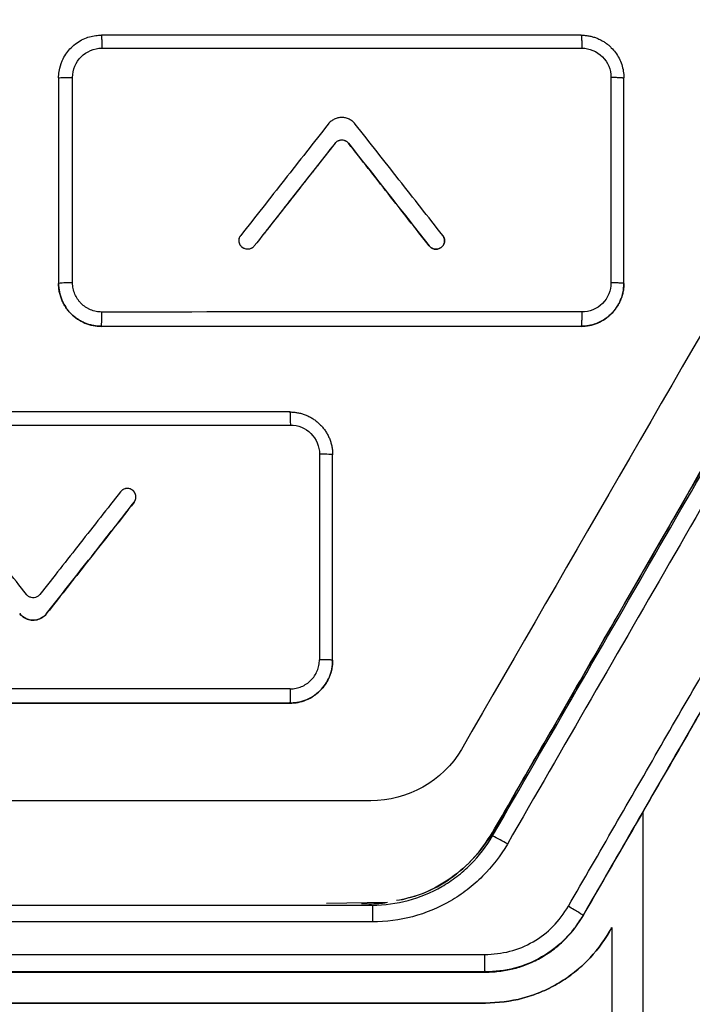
# Model space of a CAD drawing. Header units: millimetres. Extents: x -1111 to 1147, y -743 to 1146.
# Tile 132 of 203: x 264 to 284, y 159 to 188. Entities that reach past the tile are written whole.
import ezdxf

# ---------------------------------------------------------------- set-up
doc = ezdxf.new("R2010")
doc.units = ezdxf.units.MM

msp = doc.modelspace()

# ---------------------------------------------------------------- linework, layer by layer
at = {"color": 7, "linetype": 'Continuous', "lineweight": 25}
for p, q in [((265.523, 186.419), (265.523, 180.419)), ((265.933, 180.437), (265.933, 186.436)), ((282.023, 180.419), (282.023, 186.418)), ((273.593, 184.514), (273.593, 184.514)), ((273.986, 184.514), (273.986, 184.514)), ((271.236, 181.515), (271.236, 181.515)), ((276.343, 181.515), (276.343, 181.515)), ((265.523, 180.419), (265.523, 180.418)), ((282.023, 180.417), (282.023, 180.419)), ((266.773, 179.168), (266.773, 179.169)), ((280.773, 179.169), (280.773, 179.168)), ((273.139, 175.438), (273.138, 169.438)), ((273.523, 169.42), (273.523, 175.419)), ((267.781, 174.187), (267.781, 174.187)), ((267.728, 174.033), (267.728, 174.033)), ((264.388, 170.783), (264.388, 170.783)), ((265.174, 170.783), (265.174, 170.783)), ((273.523, 169.418), (273.523, 169.42)), ((272.273, 168.17), (272.273, 168.168)), ((234.864, 162.272), (274.683, 162.272)), ((275.119, 162.355), (273.344, 162.321)), ((274.683, 162.272), (274.683, 161.782)), ((280.833, 161.974), (280.833, 161.974)), ((280.833, 161.974), (280.833, 161.97)), ((280.833, 161.965), (280.833, 161.97)), ((274.683, 161.782), (234.864, 161.782)), ((281.606, 161.504), (281.606, 161.505)), ((231.581, 160.832), (277.96, 160.832)), ((277.97, 160.322), (231.575, 160.322)), ((277.97, 160.322), (277.97, 160.313)), ((277.986, 159.412), (277.986, 159.413))]:
    msp.add_line(p, q, dxfattribs=at)
for centre, radius, start, end in [((265.829, 178.123), 2.317, 87.4307, 97.5846), ((275.34, 158.617), 6.355, 58.8927, 63.3524)]:
    msp.add_arc(centre, radius, start, end, dxfattribs=at)
for points, knots in [([(287.773, 192.561), (287.773, 190.238), (287.773, 187.913), (287.773, 185.203), (287.662, 184.833), (287.372, 184.267), (287.231, 184.053), (283.832, 178.165), (280.557, 172.494), (276.744, 165.89), (275.71, 165.32), (261.384, 165.32), (248.116, 165.32), (233.787, 165.32), (232.776, 165.935), (228.971, 172.525), (225.705, 178.181), (222.299, 184.08), (221.941, 184.618), (221.773, 185.234), (221.773, 187.914), (221.773, 190.238), (221.773, 192.561)], [0, 0, 0, 0, 0.067541, 0.067541, 0.078742, 0.078742, 0.086132, 0.086132, 0.276627, 0.276627, 0.307826, 0.307826, 0.692624, 0.692624, 0.723894, 0.723894, 0.913869, 0.913869, 0.922173, 0.93246, 0.93246, 1, 1, 1, 1]), ([(265.523, 186.419), (265.524, 186.45), (265.526, 186.546), (265.557, 186.738), (265.657, 187.018), (265.84, 187.271), (266.054, 187.449), (266.237, 187.555), (266.422, 187.623), (266.601, 187.662), (266.717, 187.667), (266.773, 187.669)], [0, 0, 0, 0, 0.047385, 0.146525, 0.297256, 0.499329, 0.614104, 0.721561, 0.821697, 0.914511, 1, 1, 1, 1]), ([(266.773, 187.669), (266.774, 187.669), (266.776, 187.661), (266.778, 187.624), (266.779, 187.595), (266.782, 187.522), (266.782, 187.477), (266.783, 187.383), (266.784, 187.334), (266.784, 187.288)], [0, 0, 0, 0, 0.25, 0.25, 0.5, 0.5, 0.75, 0.75, 1, 1, 1, 1]), ([(280.773, 187.668), (280.776, 187.668), (280.779, 187.66), (280.784, 187.624), (280.787, 187.595), (280.791, 187.521), (280.793, 187.477), (280.796, 187.383), (280.796, 187.334), (280.796, 187.288)], [0, 0, 0, 0, 0.25, 0.25, 0.5, 0.5, 0.75, 0.75, 1, 1, 1, 1]), ([(280.773, 187.668), (280.812, 187.667), (280.889, 187.665), (281.002, 187.649), (281.112, 187.623), (281.217, 187.588), (281.317, 187.545), (281.412, 187.495), (281.5, 187.437), (281.582, 187.373), (281.679, 187.284), (281.785, 187.161), (281.887, 186.996), (281.964, 186.814), (282.014, 186.62), (282.02, 186.486), (282.023, 186.418)], [0, 0, 0, 0, 0.059197, 0.117479, 0.174847, 0.231301, 0.286842, 0.341472, 0.39519, 0.447998, 0.499897, 0.596695, 0.6951, 0.795115, 0.896746, 1, 1, 1, 1]), ([(265.933, 186.436), (265.933, 186.659), (266.024, 186.881), (266.339, 187.195), (266.56, 187.288), (266.784, 187.288)], [0, 0, 0, 0, 0.5, 0.5, 1, 1, 1, 1]), ([(280.796, 187.288), (281.018, 187.288), (281.239, 187.197), (281.554, 186.883), (281.646, 186.663), (281.647, 186.44)], [0, 0, 0, 0, 0.5, 0.5, 1, 1, 1, 1]), ([(265.523, 186.419), (265.523, 186.421), (265.532, 186.423), (265.572, 186.428), (265.603, 186.43), (265.684, 186.433), (265.733, 186.434), (265.833, 186.436), (265.885, 186.436), (265.933, 186.436)], [0, 0, 0, 0, 0.25, 0.25, 0.5, 0.5, 0.75, 0.75, 1, 1, 1, 1]), ([(289.773, 186.503), (289.791, 185.879), (289.826, 184.636), (288.933, 182.98), (285.928, 177.852), (282.899, 172.571), (279.825, 167.218), (278.746, 165.4), (277.933, 163.832), (276.903, 162.983), (276.151, 162.568), (275.618, 162.454), (275.382, 162.404)], [0, 0, 0, 0, 0.064105, 0.127914, 0.191826, 0.689205, 0.762481, 0.836673, 0.911445, 0.943254, 0.974927, 1, 1, 1, 1]), ([(275.537, 162.433), (275.783, 162.499), (276.323, 162.643), (277.07, 163.098), (277.753, 163.718), (278.261, 164.492), (278.752, 165.379), (279.317, 166.345), (279.93, 167.41), (280.877, 169.049), (282.176, 171.3), (283.849, 174.197), (285.343, 176.784), (286.64, 179.033), (287.706, 180.871), (288.728, 182.67), (289.788, 184.4), (289.778, 185.707), (289.773, 186.326)], [0, 0, 0, 0, 0.026871, 0.058814, 0.091269, 0.123641, 0.156125, 0.198592, 0.241904, 0.28606, 0.398843, 0.516792, 0.639907, 0.714878, 0.791643, 0.864209, 0.93567, 1, 1, 1, 1]), ([(281.647, 186.44), (281.667, 186.44), (281.708, 186.44), (281.769, 186.438), (281.829, 186.436), (281.885, 186.434), (281.934, 186.431), (281.974, 186.428), (282.002, 186.425), (282.02, 186.422), (282.022, 186.419), (282.023, 186.418)], [0, 0, 0, 0, 0.099357, 0.204612, 0.315014, 0.429364, 0.545982, 0.663119, 0.778932, 0.89171, 1, 1, 1, 1]), ([(274.183, 185.073), (274.17, 185.088), (274.146, 185.117), (274.104, 185.155), (274.058, 185.188), (274.008, 185.215), (273.956, 185.237), (273.902, 185.253), (273.846, 185.262), (273.789, 185.266), (273.733, 185.262), (273.677, 185.253), (273.623, 185.237), (273.571, 185.215), (273.521, 185.188), (273.475, 185.155), (273.433, 185.117), (273.408, 185.088), (273.396, 185.073)], [0, 0, 0, 0, 0.062399, 0.124996, 0.187386, 0.249795, 0.312392, 0.374775, 0.437193, 0.499789, 0.562165, 0.62459, 0.687186, 0.749554, 0.811984, 0.874578, 0.937253, 1, 1, 1, 1]), ([(273.396, 185.073), (273.183, 184.803), (272.758, 184.261), (271.907, 183.178), (271.268, 182.366), (270.843, 181.824)], [0, 0, 0, 0, 0.25, 0.5, 1, 1, 1, 1]), ([(276.736, 181.824), (276.31, 182.365), (275.672, 183.178), (274.821, 184.261), (274.395, 184.803), (274.183, 185.073)], [0, 0, 0, 0, 0.5, 0.75, 1, 1, 1, 1]), ([(273.593, 184.514), (273.61, 184.536), (273.632, 184.556), (273.655, 184.571), (273.679, 184.586), (273.705, 184.597), (273.733, 184.603), (273.76, 184.61), (273.789, 184.611), (273.817, 184.608), (273.844, 184.605), (273.872, 184.597), (273.897, 184.585), (273.923, 184.573), (273.946, 184.557), (273.966, 184.537), (273.973, 184.53), (273.98, 184.522), (273.986, 184.514)], [0, 0, 0, 0, 0.187007, 0.187007, 0.187007, 0.374022, 0.374022, 0.374022, 0.560919, 0.560919, 0.560919, 0.747504, 0.747504, 0.747504, 0.933752, 0.933752, 0.933752, 1, 1, 1, 1]), ([(273.593, 184.514), (273.599, 184.522), (273.611, 184.536), (273.639, 184.561), (273.671, 184.582), (273.706, 184.596), (273.733, 184.604), (273.761, 184.609), (273.799, 184.611), (273.836, 184.607), (273.873, 184.596), (273.899, 184.585), (273.923, 184.572), (273.946, 184.555), (273.968, 184.536), (273.98, 184.522), (273.986, 184.514)], [0, 0, 0, 0, 0.062425, 0.125048, 0.249694, 0.312316, 0.374734, 0.437164, 0.499787, 0.624431, 0.687054, 0.749463, 0.811905, 0.874529, 0.937225, 1, 1, 1, 1]), ([(273.593, 184.514), (273.396, 184.264), (273.004, 183.765), (272.218, 182.765), (271.629, 182.015), (271.236, 181.515)], [0, 0, 0, 0, 0.25, 0.5, 1, 1, 1, 1]), ([(273.593, 184.514), (273.205, 184.02), (272.419, 183.021), (271.634, 182.021), (271.236, 181.515)], [0, 0, 0, 0, 0.494049, 1, 1, 1, 1]), ([(276.343, 181.515), (275.942, 182.025), (275.156, 183.025), (274.37, 184.025), (273.986, 184.514)], [0, 0, 0, 0, 0.510599, 1, 1, 1, 1]), ([(271.236, 181.515), (271.219, 181.493), (271.197, 181.474), (271.174, 181.459), (271.15, 181.444), (271.123, 181.432), (271.096, 181.426), (271.069, 181.42), (271.04, 181.418), (271.012, 181.421), (270.984, 181.424), (270.957, 181.432), (270.932, 181.444), (270.906, 181.456), (270.883, 181.473), (270.863, 181.492), (270.843, 181.512), (270.827, 181.535), (270.814, 181.561), (270.802, 181.586), (270.794, 181.613), (270.791, 181.641), (270.788, 181.669), (270.789, 181.698), (270.796, 181.725), (270.802, 181.752), (270.813, 181.779), (270.828, 181.802), (270.832, 181.81), (270.837, 181.817), (270.843, 181.824)], [0, 0, 0, 0, 0.107641, 0.107641, 0.107641, 0.215288, 0.215288, 0.215288, 0.322854, 0.322854, 0.322854, 0.430251, 0.430251, 0.430251, 0.537487, 0.537487, 0.537487, 0.644647, 0.644647, 0.644647, 0.751843, 0.751843, 0.751843, 0.859171, 0.859171, 0.859171, 0.966671, 0.966671, 0.966671, 1, 1, 1, 1]), ([(271.236, 181.515), (271.225, 181.503), (271.203, 181.478), (271.163, 181.45), (271.118, 181.43), (271.07, 181.42), (271.02, 181.419), (270.972, 181.427), (270.926, 181.445), (270.884, 181.472), (270.848, 181.506), (270.82, 181.546), (270.8, 181.591), (270.79, 181.639), (270.789, 181.689), (270.797, 181.737), (270.815, 181.784), (270.833, 181.81), (270.843, 181.824)], [0, 0, 0, 0, 0.062502, 0.124915, 0.187491, 0.249882, 0.312439, 0.37488, 0.437337, 0.499882, 0.562279, 0.624861, 0.68727, 0.749788, 0.81228, 0.874701, 0.937276, 1, 1, 1, 1]), ([(276.343, 181.515), (276.354, 181.502), (276.375, 181.478), (276.43, 181.441), (276.509, 181.414), (276.609, 181.422), (276.698, 181.468), (276.763, 181.544), (276.794, 181.639), (276.787, 181.722), (276.764, 181.783), (276.745, 181.81), (276.736, 181.824)], [0, 0, 0, 0, 0.062786, 0.125757, 0.250511, 0.375281, 0.500101, 0.624947, 0.749794, 0.874614, 0.937243, 1, 1, 1, 1]), ([(276.736, 181.824), (276.753, 181.802), (276.767, 181.776), (276.776, 181.75), (276.785, 181.724), (276.79, 181.695), (276.789, 181.667), (276.789, 181.639), (276.784, 181.611), (276.775, 181.585), (276.765, 181.558), (276.751, 181.533), (276.734, 181.512), (276.716, 181.49), (276.694, 181.471), (276.67, 181.456), (276.646, 181.442), (276.62, 181.431), (276.592, 181.425), (276.565, 181.419), (276.536, 181.418), (276.508, 181.421), (276.48, 181.425), (276.453, 181.433), (276.428, 181.446), (276.403, 181.458), (276.38, 181.475), (276.36, 181.495), (276.354, 181.501), (276.348, 181.508), (276.343, 181.515)], [0, 0, 0, 0, 0.107163, 0.107163, 0.107163, 0.214317, 0.214317, 0.214317, 0.3216, 0.3216, 0.3216, 0.429117, 0.429117, 0.429117, 0.536825, 0.536825, 0.536825, 0.644597, 0.644597, 0.644597, 0.752274, 0.752274, 0.752274, 0.859743, 0.859743, 0.859743, 0.966982, 0.966982, 0.966982, 1, 1, 1, 1]), ([(278.19, 164.297), (279.819, 167.119), (281.448, 169.94), (283.891, 174.171), (284.705, 175.581), (286.333, 178.401), (287.147, 179.811), (287.961, 181.221)], [0, 0, 0, 0, 0.5, 0.5, 0.75, 0.75, 1, 1, 1, 1]), ([(288.394, 180.995), (287.58, 179.584), (286.766, 178.173), (285.138, 175.351), (284.324, 173.94), (281.881, 169.705), (280.252, 166.882), (278.623, 164.058)], [0, 0, 0, 0, 0.25, 0.25, 0.5, 0.5, 1, 1, 1, 1]), ([(280.403, 162.24), (281.305, 163.803), (282.207, 165.367), (284.01, 168.493), (284.912, 170.056), (286.716, 173.182), (287.617, 174.745), (289.42, 177.871), (290.322, 179.433), (291.223, 180.995)], [0, 0, 0, 0, 0.25, 0.25, 0.5, 0.5, 0.75, 0.75, 1, 1, 1, 1]), ([(291.656, 180.721), (290.755, 179.159), (289.853, 177.598), (288.049, 174.474), (287.147, 172.912), (285.343, 169.787), (284.441, 168.225), (282.637, 165.1), (281.735, 163.537), (280.833, 161.974)], [0, 0, 0, 0, 0.25, 0.25, 0.5, 0.5, 0.75, 0.75, 1, 1, 1, 1]), ([(266.773, 179.169), (266.736, 179.17), (266.66, 179.172), (266.547, 179.188), (266.434, 179.214), (266.324, 179.251), (266.215, 179.298), (266.111, 179.357), (266.012, 179.425), (265.918, 179.504), (265.832, 179.593), (265.755, 179.691), (265.686, 179.797), (265.629, 179.911), (265.582, 180.031), (265.549, 180.157), (265.527, 180.287), (265.524, 180.375), (265.523, 180.419)], [0, 0, 0, 0, 0.057378, 0.115437, 0.174176, 0.233597, 0.2937, 0.354485, 0.415954, 0.478106, 0.540943, 0.604464, 0.668671, 0.733563, 0.799142, 0.865407, 0.93236, 1, 1, 1, 1]), ([(265.523, 180.418), (265.523, 180.253), (265.556, 180.091), (265.681, 179.789), (265.773, 179.65), (266.004, 179.419), (266.143, 179.326), (266.444, 179.201), (266.608, 179.168), (266.773, 179.168)], [0, 0, 0, 0, 0.25, 0.25, 0.5, 0.5, 0.75, 0.75, 1, 1, 1, 1]), ([(266.783, 179.587), (266.728, 179.587), (266.644, 179.596), (266.536, 179.623), (266.457, 179.651), (266.382, 179.686), (266.287, 179.743), (266.2, 179.815), (266.125, 179.897), (266.059, 179.987), (265.993, 180.109), (265.944, 180.269), (265.933, 180.381), (265.933, 180.437)], [-0.000000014, -0.000000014, -0.000000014, -0.000000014, 0.000166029, 0.000249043, 0.000332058, 0.000415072, 0.000498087, 0.000664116, 0.00074713, 0.000830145, 0.000996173, 0.001162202, 0.001328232, 0.001328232, 0.001328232, 0.001328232]), ([(282.023, 180.419), (282.022, 180.382), (282.02, 180.306), (282.004, 180.188), (281.973, 180.061), (281.926, 179.929), (281.859, 179.794), (281.77, 179.659), (281.627, 179.495), (281.424, 179.338), (281.176, 179.227), (280.96, 179.176), (280.83, 179.171), (280.773, 179.169)], [0, 0, 0, 0, 0.055536, 0.116377, 0.182523, 0.253973, 0.330726, 0.412782, 0.500139, 0.663052, 0.800701, 0.913031, 1, 1, 1, 1]), ([(280.773, 179.168), (280.938, 179.168), (281.1, 179.2), (281.403, 179.325), (281.541, 179.418), (281.772, 179.648), (281.865, 179.788), (281.99, 180.088), (282.023, 180.252), (282.023, 180.417)], [0, 0, 0, 0, 0.25, 0.25, 0.5, 0.5, 0.75, 0.75, 1, 1, 1, 1]), ([(281.646, 180.438), (281.646, 180.215), (281.555, 179.994), (281.24, 179.68), (281.019, 179.588), (280.795, 179.588)], [0, 0, 0, 0, 0.5, 0.5, 1, 1, 1, 1]), ([(282.023, 180.419), (282.023, 180.42), (282.019, 180.422), (281.999, 180.425), (281.965, 180.429), (281.916, 180.432), (281.856, 180.434), (281.788, 180.436), (281.716, 180.437), (281.669, 180.438), (281.646, 180.438)], [0.0000573, 0.0000573, 0.0000573, 0.0000573, 0.1250598, 0.2500623, 0.3750648, 0.5000673, 0.6250698, 0.7500723, 0.8750748, 1.0000009, 1.0000009, 1.0000009, 1.0000009]), ([(266.773, 179.169), (266.774, 179.169), (266.776, 179.178), (266.778, 179.22), (266.78, 179.252), (266.782, 179.334), (266.782, 179.384), (266.783, 179.487), (266.783, 179.539), (266.783, 179.587)], [0, 0, 0, 0, 0.25, 0.25, 0.5, 0.5, 0.75, 0.75, 1, 1, 1, 1]), ([(280.795, 179.588), (280.796, 179.54), (280.795, 179.487), (280.793, 179.384), (280.791, 179.334), (280.787, 179.252), (280.784, 179.219), (280.779, 179.178), (280.776, 179.169), (280.773, 179.169)], [0, 0, 0, 0, 0.25, 0.25, 0.5, 0.5, 0.75, 0.75, 1, 1, 1, 1]), ([(272.273, 176.669), (272.274, 176.669), (272.276, 176.665), (272.278, 176.645), (272.281, 176.61), (272.283, 176.561), (272.285, 176.499), (272.287, 176.407), (272.288, 176.334), (272.288, 176.288)], [-0.000012, -0.000012, -0.000012, -0.000012, 0.124951, 0.24996, 0.37497, 0.499979, 0.624989, 0.749998, 1, 1, 1, 1]), ([(272.273, 176.669), (272.311, 176.668), (272.387, 176.666), (272.501, 176.65), (272.612, 176.624), (272.721, 176.588), (272.827, 176.542), (272.927, 176.486), (273.023, 176.422), (273.112, 176.348), (273.194, 176.267), (273.269, 176.178), (273.334, 176.083), (273.391, 175.982), (273.439, 175.875), (273.476, 175.765), (273.503, 175.652), (273.52, 175.536), (273.522, 175.458), (273.523, 175.419)], [0, 0, 0, 0, 0.058155, 0.11639, 0.174706, 0.233104, 0.291585, 0.350148, 0.408795, 0.467526, 0.526342, 0.585243, 0.644231, 0.703305, 0.762467, 0.821716, 0.881055, 0.940482, 1, 1, 1, 1]), ([(272.288, 176.288), (272.51, 176.288), (272.732, 176.196), (273.047, 175.882), (273.139, 175.661), (273.139, 175.438)], [0, 0, 0, 0, 0.5, 0.5, 1, 1, 1, 1]), ([(273.523, 175.419), (273.523, 175.424), (273.482, 175.429), (273.341, 175.435), (273.241, 175.437), (273.139, 175.438)], [0, 0, 0, 0, 0.5, 0.5, 1, 1, 1, 1]), ([(264.585, 171.342), (264.192, 171.842), (263.406, 172.842), (262.621, 173.842), (262.228, 174.342)], [0, 0, 0, 0, 0.49998, 1, 1, 1, 1]), ([(267.335, 174.342), (266.942, 173.842), (266.156, 172.842), (265.371, 171.842), (264.978, 171.342)], [0, 0, 0, 0, 0.500004, 1, 1, 1, 1]), ([(267.728, 174.033), (267.728, 174.034), (267.73, 174.035), (267.731, 174.038), (267.733, 174.04), (267.735, 174.043), (267.737, 174.045), (267.739, 174.048), (267.74, 174.05), (267.742, 174.053), (267.744, 174.055), (267.745, 174.058), (267.747, 174.061), (267.748, 174.063), (267.75, 174.066), (267.751, 174.069), (267.753, 174.071), (267.754, 174.074), (267.755, 174.077), (267.757, 174.08), (267.758, 174.082), (267.759, 174.085), (267.761, 174.088), (267.762, 174.091), (267.763, 174.094), (267.764, 174.096), (267.765, 174.099), (267.766, 174.102), (267.767, 174.105), (267.768, 174.108), (267.769, 174.111), (267.77, 174.114), (267.771, 174.117), (267.772, 174.12), (267.773, 174.123), (267.773, 174.126), (267.774, 174.129), (267.775, 174.131), (267.776, 174.134), (267.776, 174.137), (267.777, 174.141), (267.777, 174.144), (267.778, 174.147), (267.778, 174.15), (267.779, 174.153), (267.779, 174.156), (267.78, 174.159), (267.78, 174.162), (267.78, 174.165), (267.78, 174.168), (267.781, 174.171), (267.781, 174.174), (267.781, 174.177), (267.781, 174.18), (267.781, 174.183), (267.781, 174.186), (267.781, 174.189), (267.781, 174.192), (267.781, 174.195), (267.781, 174.198), (267.781, 174.202), (267.781, 174.205), (267.78, 174.208), (267.78, 174.211), (267.78, 174.214), (267.779, 174.217), (267.779, 174.22), (267.779, 174.223), (267.778, 174.226), (267.778, 174.229), (267.777, 174.232), (267.777, 174.235), (267.776, 174.238), (267.775, 174.241), (267.775, 174.244), (267.774, 174.247), (267.773, 174.25), (267.772, 174.253), (267.772, 174.256), (267.771, 174.259), (267.77, 174.262), (267.769, 174.265), (267.768, 174.268), (267.767, 174.27), (267.766, 174.273), (267.765, 174.276), (267.764, 174.279), (267.763, 174.282), (267.761, 174.285), (267.76, 174.288), (267.759, 174.29), (267.758, 174.293), (267.756, 174.296), (267.755, 174.299), (267.754, 174.301), (267.752, 174.304), (267.751, 174.307), (267.749, 174.31), (267.748, 174.312), (267.746, 174.315), (267.745, 174.317), (267.743, 174.32), (267.741, 174.323), (267.74, 174.325), (267.738, 174.328), (267.736, 174.33), (267.734, 174.333), (267.733, 174.335), (267.731, 174.338), (267.729, 174.34), (267.727, 174.343), (267.725, 174.345), (267.723, 174.347), (267.721, 174.35), (267.719, 174.352), (267.717, 174.354), (267.715, 174.357), (267.713, 174.359), (267.711, 174.361), (267.709, 174.363), (267.706, 174.365), (267.704, 174.368), (267.702, 174.37), (267.7, 174.372), (267.698, 174.374), (267.695, 174.376), (267.693, 174.378), (267.691, 174.38), (267.688, 174.382), (267.68, 174.388), (267.666, 174.398), (267.644, 174.411), (267.621, 174.421), (267.59, 174.431), (267.558, 174.437), (267.525, 174.437), (267.499, 174.436), (267.476, 174.431), (267.445, 174.423), (267.419, 174.412), (267.401, 174.401), (267.396, 174.397), (267.393, 174.396), (267.391, 174.394), (267.388, 174.392), (267.386, 174.39), (267.383, 174.389), (267.381, 174.387), (267.378, 174.385), (267.376, 174.383), (267.373, 174.381), (267.371, 174.379), (267.357, 174.367), (267.345, 174.354), (267.335, 174.342)], [0, 0, 0, 0, 0.0038903, 0.0077842, 0.0116815, 0.0155819, 0.0194851, 0.0233909, 0.027299, 0.0312091, 0.0351209, 0.0390342, 0.0429485, 0.0468637, 0.0507794, 0.0546953, 0.0586112, 0.0625267, 0.0664415, 0.0703554, 0.074268, 0.0781791, 0.0820883, 0.0859954, 0.0899001, 0.0938021, 0.0977012, 0.101597, 0.1054893, 0.1093786, 0.1132705, 0.1171659, 0.1210646, 0.1249663, 0.1288708, 0.1327776, 0.1366866, 0.1405975, 0.14451, 0.1484237, 0.1523385, 0.1562539, 0.1601698, 0.1640857, 0.1680014, 0.1719166, 0.1758311, 0.1797444, 0.1836563, 0.1875666, 0.1914749, 0.1953809, 0.1992844, 0.203185, 0.2070826, 0.2109768, 0.2148674, 0.2187573, 0.2226508, 0.2265477, 0.2304478, 0.2343507, 0.2382562, 0.2421641, 0.246074, 0.2499856, 0.2538987, 0.257813, 0.2617281, 0.2656437, 0.2695596, 0.2734755, 0.277391, 0.2813059, 0.2852199, 0.2891326, 0.2930438, 0.2969531, 0.3008604, 0.3047653, 0.3086675, 0.3125667, 0.3164628, 0.3203553, 0.3242446, 0.3281362, 0.3320314, 0.3359298, 0.3398313, 0.3437355, 0.3476422, 0.3515511, 0.3554619, 0.3593743, 0.363288, 0.3672027, 0.3711181, 0.375034, 0.37895, 0.3828658, 0.3867811, 0.3906956, 0.394609, 0.3985211, 0.4024315, 0.4063399, 0.4102461, 0.4141497, 0.4180505, 0.4219483, 0.4258427, 0.4297334, 0.4336233, 0.4375167, 0.4414136, 0.4453136, 0.4492166, 0.4531221, 0.45703, 0.46094, 0.4648517, 0.4687648, 0.4726791, 0.4765943, 0.48051, 0.484426, 0.488342, 0.4922576, 0.4961726, 0.5000867, 0.5313179, 0.5624861, 0.598252, 0.6250655, 0.6873996, 0.7231719, 0.7499165, 0.7855675, 0.8124061, 0.8747534, 0.8903797, 0.8942917, 0.898205, 0.9021195, 0.9060348, 0.9099506, 0.9138666, 0.9177825, 0.9216981, 0.925613, 0.9295269, 0.9334396, 0.9373507, 1, 1, 1, 1]), ([(267.728, 174.033), (267.302, 173.491), (266.451, 172.408), (265.6, 171.325), (265.174, 170.783)], [0, 0, 0, 0, 0.500004, 1, 1, 1, 1]), ([(265.174, 170.783), (265.582, 171.302), (266.433, 172.385), (267.284, 173.468), (267.728, 174.033)], [0, 0, 0, 0, 0.47853, 1, 1, 1, 1]), ([(264.978, 171.342), (264.971, 171.334), (264.964, 171.326), (264.957, 171.319), (264.937, 171.299), (264.914, 171.283), (264.888, 171.271), (264.863, 171.259), (264.835, 171.251), (264.808, 171.248), (264.78, 171.245), (264.751, 171.247), (264.724, 171.253), (264.697, 171.26), (264.67, 171.271), (264.647, 171.286), (264.623, 171.301), (264.602, 171.32), (264.585, 171.342)], [0, 0, 0, 0, 0.068358, 0.068358, 0.068358, 0.254873, 0.254873, 0.254873, 0.441195, 0.441195, 0.441195, 0.627436, 0.627436, 0.627436, 0.81372, 0.81372, 0.81372, 1, 1, 1, 1]), ([(265.174, 170.783), (265.08, 170.664), (264.932, 170.592), (264.631, 170.592), (264.482, 170.664), (264.388, 170.783)], [0, 0, 0, 0, 0.5, 0.5, 1, 1, 1, 1]), ([(264.388, 170.783), (264.401, 170.767), (264.414, 170.752), (264.429, 170.737), (264.468, 170.698), (264.515, 170.665), (264.566, 170.641), (264.616, 170.617), (264.672, 170.601), (264.727, 170.595), (264.783, 170.589), (264.84, 170.592), (264.895, 170.605), (264.95, 170.618), (265.003, 170.64), (265.05, 170.67), (265.097, 170.7), (265.14, 170.739), (265.174, 170.783)], [0, 0, 0, 0, 0.067228, 0.067228, 0.067228, 0.253479, 0.253479, 0.253479, 0.439871, 0.439871, 0.439871, 0.626485, 0.626485, 0.626485, 0.813247, 0.813247, 0.813247, 1, 1, 1, 1]), ([(273.523, 169.42), (273.522, 169.386), (273.52, 169.31), (273.503, 169.185), (273.467, 169.038), (273.403, 168.874), (273.302, 168.699), (273.149, 168.515), (272.945, 168.353), (272.709, 168.24), (272.485, 168.18), (272.34, 168.173), (272.273, 168.17)], [0, 0, 0, 0, 0.05143, 0.115628, 0.192587, 0.2823, 0.384757, 0.49995, 0.647118, 0.779527, 0.897159, 1, 1, 1, 1]), ([(272.273, 168.168), (272.438, 168.168), (272.6, 168.201), (272.903, 168.326), (273.041, 168.419), (273.272, 168.65), (273.365, 168.789), (273.49, 169.089), (273.523, 169.253), (273.523, 169.418)], [0, 0, 0, 0, 0.25, 0.25, 0.5, 0.5, 0.75, 0.75, 1, 1, 1, 1]), ([(272.287, 168.588), (272.315, 168.589), (272.371, 168.59), (272.454, 168.603), (272.535, 168.623), (272.64, 168.661), (272.764, 168.727), (272.893, 168.833), (272.999, 168.962), (273.078, 169.111), (273.129, 169.271), (273.135, 169.382), (273.138, 169.438)], [0, 0, 0, 0, 0.06301, 0.125414, 0.187825, 0.250858, 0.375568, 0.500484, 0.625223, 0.750151, 0.875241, 1, 1, 1, 1]), ([(273.523, 169.42), (273.523, 169.421), (273.519, 169.423), (273.499, 169.426), (273.463, 169.429), (273.413, 169.432), (273.351, 169.435), (273.282, 169.437), (273.209, 169.438), (273.161, 169.438), (273.138, 169.438)], [0.0004359, 0.0004359, 0.0004359, 0.0004359, 0.1254368, 0.2504378, 0.3754387, 0.5004397, 0.6254407, 0.7504417, 0.8754427, 0.9999999, 0.9999999, 0.9999999, 0.9999999]), ([(272.287, 168.588), (272.287, 168.564), (272.287, 168.514), (272.287, 168.436), (272.285, 168.36), (272.283, 168.291), (272.281, 168.236), (272.278, 168.197), (272.276, 168.174), (272.274, 168.17), (272.273, 168.17)], [-0.0000074, -0.0000074, -0.0000074, -0.0000074, 0.1249931, 0.2499941, 0.3749951, 0.4999961, 0.6249971, 0.749998, 0.874999, 0.9999747, 0.9999747, 0.9999747, 0.9999747]), ([(282.573, 164.979), (282.573, 164.163), (282.573, 162.53), (282.573, 160.081), (282.573, 157.632), (282.573, 155.184), (282.573, 153.551), (282.573, 152.735)], [0, 0, 0, 0, 0.200011, 0.400017, 0.600017, 0.800011, 1, 1, 1, 1]), ([(274.683, 162.272), (275.04, 162.272), (275.388, 162.319), (276.068, 162.5), (276.402, 162.638), (276.859, 162.902), (277.006, 163), (277.287, 163.215), (277.422, 163.334), (277.797, 163.709), (278.011, 163.988), (278.19, 164.297)], [0, 0, 0, 0, 0.25, 0.25, 0.5, 0.5, 0.625, 0.625, 0.75, 0.75, 1, 1, 1, 1]), ([(278.623, 164.058), (278.423, 163.711), (278.181, 163.397), (277.76, 162.976), (277.609, 162.843), (277.293, 162.6), (277.128, 162.49), (276.614, 162.194), (276.239, 162.039), (275.475, 161.834), (275.084, 161.782), (274.683, 161.782)], [0, 0, 0, 0, 0.25, 0.25, 0.375, 0.375, 0.5, 0.5, 0.75, 0.75, 1, 1, 1, 1]), ([(274.362, 162.321), (274.556, 162.315), (274.798, 162.308), (275.038, 162.342), (275.086, 162.348)], [0, 0, 0, 0, 0.798935, 1, 1, 1, 1]), ([(277.96, 160.832), (278.208, 160.842), (278.457, 160.866), (278.932, 160.985), (279.157, 161.08), (279.587, 161.328), (279.782, 161.476), (280.126, 161.826), (280.273, 162.028), (280.403, 162.24)], [0, 0, 0, 0, 0.25, 0.25, 0.5, 0.5, 0.75, 0.75, 1, 1, 1, 1]), ([(280.833, 161.974), (280.834, 161.976), (280.788, 162.006), (280.629, 162.104), (280.515, 162.173), (280.403, 162.24)], [0, 0, 0, 0, 0.5, 0.5, 1, 1, 1, 1]), ([(280.833, 161.974), (280.681, 161.727), (280.507, 161.49), (280.103, 161.08), (279.875, 160.907), (279.372, 160.616), (279.108, 160.505), (278.552, 160.363), (278.26, 160.333), (277.97, 160.322)], [0, 0, 0, 0, 0.25, 0.25, 0.5, 0.5, 0.75, 0.75, 1, 1, 1, 1]), ([(277.97, 160.313), (278.049, 160.316), (278.203, 160.324), (278.425, 160.347), (278.632, 160.379), (278.901, 160.437), (279.238, 160.55), (279.631, 160.745), (279.998, 160.99), (280.32, 161.277), (280.599, 161.603), (280.752, 161.841), (280.833, 161.965)], [0, 0, 0, 0, 0.068962, 0.133506, 0.193786, 0.249989, 0.373025, 0.500263, 0.629397, 0.755006, 0.872261, 1, 1, 1, 1]), ([(277.986, 159.413), (278.352, 159.426), (278.714, 159.464), (279.241, 159.601), (279.416, 159.66), (279.755, 159.801), (279.917, 159.882), (280.231, 160.064), (280.382, 160.164), (280.672, 160.385), (280.812, 160.507), (281.198, 160.898), (281.415, 161.191), (281.606, 161.505)], [0, 0, 0, 0, 0.25, 0.25, 0.375, 0.375, 0.5, 0.5, 0.625, 0.625, 0.75, 0.75, 1, 1, 1, 1]), ([(281.606, 161.504), (281.415, 161.19), (281.198, 160.898), (280.815, 160.509), (280.676, 160.388), (280.385, 160.165), (280.233, 160.064), (279.92, 159.882), (279.757, 159.801), (279.42, 159.661), (279.244, 159.601), (278.715, 159.463), (278.353, 159.425), (277.986, 159.412)], [0, 0, 0, 0, 0.25, 0.25, 0.375, 0.375, 0.5, 0.5, 0.625, 0.625, 0.75, 0.75, 1, 1, 1, 1]), ([(277.97, 160.322), (277.97, 160.322), (277.969, 160.378), (277.965, 160.567), (277.963, 160.701), (277.96, 160.832)], [0, 0, 0, 0, 0.5, 0.5, 1, 1, 1, 1]), ([(231.564, 159.413), (239.295, 159.413), (247.033, 159.414), (262.525, 159.414), (270.261, 159.413), (277.986, 159.413)], [0, 0, 0, 0, 0.5, 0.5, 1, 1, 1, 1]), ([(277.986, 159.412), (270.261, 159.412), (262.525, 159.413), (247.033, 159.413), (239.295, 159.412), (231.564, 159.412)], [0, 0, 0, 0, 0.5, 0.5, 1, 1, 1, 1])]:
    msp.add_open_spline(points, degree=3, knots=knots, dxfattribs=at)
for points in [[(280.773, 187.668), (276.11, 187.669), (271.443, 187.669), (266.773, 187.669)], [(266.784, 187.288), (271.458, 187.288), (276.129, 187.288), (280.796, 187.288)], [(281.647, 186.44), (281.646, 184.443), (281.646, 182.439), (281.646, 180.438)], [(273.986, 184.514), (274.772, 183.515), (275.557, 182.515), (276.343, 181.515)], [(280.795, 179.588), (276.128, 179.588), (271.457, 179.587), (266.783, 179.587)], [(266.773, 179.169), (271.443, 179.169), (276.109, 179.169), (280.773, 179.169)], [(280.773, 179.168), (276.109, 179.168), (271.443, 179.168), (266.773, 179.168)], [(272.273, 176.669), (267.275, 176.669), (262.275, 176.67), (257.273, 176.67)], [(257.275, 176.287), (262.281, 176.287), (267.285, 176.287), (272.288, 176.288)], [(272.287, 168.588), (267.285, 168.588), (262.281, 168.588), (257.275, 168.588)], [(280.833, 161.97), (282.08, 164.13), (283.327, 166.29), (284.573, 168.448)], [(282.573, 164.979), (282.761, 165.304), (283.127, 165.939), (283.645, 166.837), (284.13, 167.678), (284.429, 168.198), (284.573, 168.447)], [(257.273, 168.17), (262.275, 168.17), (267.275, 168.17), (272.273, 168.17)], [(272.273, 168.168), (267.275, 168.169), (262.275, 168.169), (257.273, 168.169)], [(280.833, 161.965), (281.413, 162.969), (281.993, 163.974), (282.573, 164.979)], [(281.606, 161.505), (281.629, 161.543), (281.651, 161.582), (281.673, 161.62)], [(281.673, 161.62), (281.673, 158.66), (281.673, 155.7), (281.673, 152.741)], [(231.575, 160.313), (247.018, 160.314), (262.53, 160.315), (277.97, 160.313)]]:
    msp.add_open_spline(points, degree=3, dxfattribs=at)

doc.saveas('drawing.dxf')
